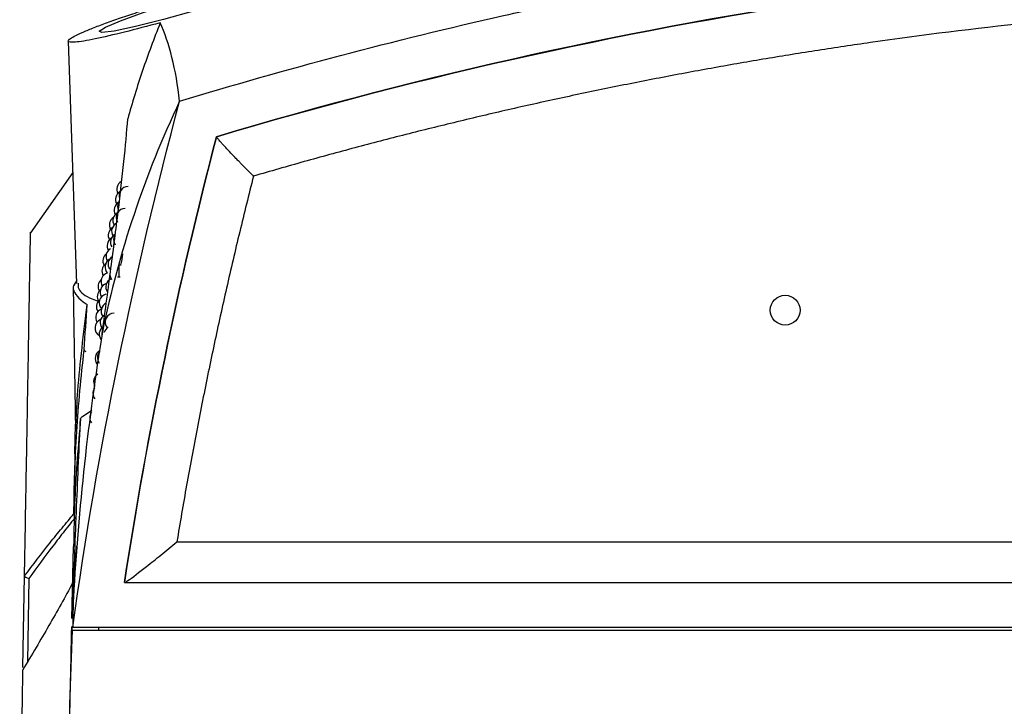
# Model space of a CAD drawing. Header units: millimetres. Extents: x 15458 to 16410, y 10212 to 11278.
# Tile 13 of 139: x 15933 to 15988, y 10513 to 10552. Entities that reach past the tile are written whole.
import ezdxf

# ---------------------------------------------------------------- set-up
doc = ezdxf.new("R2010")
doc.units = ezdxf.units.MM

msp = doc.modelspace()

# ---------------------------------------------------------------- linework, layer by layer
at = {"color": 7, "linetype": 'Continuous', "lineweight": 25}
for p, q in [((15935.974, 10550.319), (15936.446, 10536.779)), ((15944.263, 10544.97), (15944.263, 10544.975)), ((15936.23, 10542.982), (15933.869, 10539.611)), ((15938.942, 10537.786), (15938.8, 10537.786)), ((15938.8, 10537.786), (15938.8, 10537.128)), ((15938.872, 10537.128), (15938.733, 10537.128)), ((15936.248, 10536.596), (15936.389, 10528.549)), ((15937.296, 10529.668), (15936.77, 10529.326)), ((15936.352, 10527.257), (15936.383, 10528.907)), ((15936.291, 10523.893), (15936.291, 10523.886)), ((15942.045, 10522.328), (16090.049, 10522.328)), ((15936.247, 10522.068), (15936.162, 10518.054)), ((15933.444, 10515.309), (15933.534, 10520.436)), ((15933.779, 10520.277), (15933.7, 10515.624)), ((15939.117, 10520.055), (16092.977, 10520.055)), ((15936.201, 10517.394), (15937.66, 10517.394)), ((15936.225, 10517.565), (15937.66, 10517.565)), ((15937.66, 10517.565), (16094.434, 10517.565)), ((15937.66, 10517.394), (16094.435, 10517.394))]:
    msp.add_line(p, q, dxfattribs=at)
at = {"color": 7, "linetype": 'Continuous', "lineweight": 25, "flags": 128}
for points in [[(15947.588, 10553.623), (15947.59, 10553.571), (15947.078, 10553.318), (15946.092, 10552.954), (15944.702, 10552.502), (15943.038, 10552.005), (15941.299, 10551.525), (15939.728, 10551.129), (15938.541, 10550.878), (15937.858, 10550.794), (15937.701, 10550.874), (15938.054, 10551.102), (15938.89, 10551.457), (15940.163, 10551.91), (15941.77, 10552.416), (15943.521, 10552.906), (15945.168, 10553.312), (15946.483, 10553.582), (15947.328, 10553.698), (15947.584, 10553.694), (15947.584, 10553.694)], [(15938.304, 10537.228), (15938.33, 10537.117), (15938.394, 10536.995)], [(15937.849, 10534.03), (15937.845, 10533.974), (15937.853, 10533.872)]]:
    msp.add_lwpolyline(points, dxfattribs=at)
at = {"color": 7, "linetype": 'Continuous', "lineweight": 25}
msp.add_circle((15976.048, 10535.276), 0.833, dxfattribs=at)
for centre, start, end in [((15939.187, 10542.036), 120.6695, 208.2522), ((15939.317, 10541.686), 90, 199.5581), ((15939.113, 10541.46), 120.2208, 208.9852), ((15939.041, 10540.876), 119.4517, 209.7411), ((15939.161, 10540.466), 90, 211.8116), ((15939.238, 10541.08), 145.436, 211.0441), ((15938.773, 10540.036), 123.1182, 209.257), ((15938.97, 10540.285), 118.3006, 210.4914), ((15938.711, 10539.46), 122.8206, 209.9831), ((15938.901, 10539.686), 116.149, 211.2362), ((15938.65, 10538.876), 122.0284, 210.7043), ((15938.834, 10539.08), 117.3425, 211.9762), ((15939.012, 10539.216), 146.7155, 214.074), ((15938.59, 10538.285), 120.9364, 211.4209), ((15938.41, 10538.036), 126.1823, 210.2108), ((15938.703, 10537.845), 121.8786, 212.5626), ((15938.358, 10537.46), 125.8917, 210.9032), ((15938.532, 10537.686), 119.3732, 221.6957), ((15938.307, 10536.876), 107.3135, 211.5918), ((15938.578, 10536.58), 114.8133, 214.8949), ((15938.141, 10536.605), 129.8291, 210.4168), ((15938.258, 10536.285), 106.83, 212.2769), ((15938.097, 10536.036), 129.9282, 211.0809), ((15938.209, 10535.686), 105.6524, 220.9653), ((15938.055, 10535.46), 129.7755, 211.7419), ((15938.311, 10535.216), 115.3165, 214.9489), ((15938.013, 10534.876), 111.8959, 212.4003), ((15938.259, 10534.58), 120.8769, 215.6461), ((15938.54, 10534.609), 90, 218.5368), ((15937.972, 10534.285), 111.5878, 238.9076), ((15938.207, 10533.937), 125.4788, 216.3414), ((15938.478, 10533.921), 122.0529, 168.2413), ((15937.981, 10532.58), 119.2584, 216.3356), ((15938.108, 10532.628), 138.1035, 217.7275), ((15937.896, 10531.286), 122.2229, 211.3001), ((15937.854, 10530.628), 143.486, 218.3463), ((15937.674, 10529.286), 144.0216, 218.258)]:
    msp.add_arc(centre, 0.5, start, end, dxfattribs=at)
msp.add_ellipse((15943.411, 10056.153), major_axis=(0, 500), ratio=0.029794, start_param=0.395452, end_param=0.396336, dxfattribs=at)
for points, knots in [([(15942.201, 10546.955), (15948.166, 10548.771), (15954.202, 10550.368), (15961.837, 10552.088), (15963.37, 10552.418), (15966.436, 10553.049), (15967.97, 10553.35), (15972.579, 10554.21), (15975.658, 10554.725), (15991.081, 10557.017), (16003.517, 10557.94), (16022.32, 10557.94), (16028.566, 10557.708), (16041.013, 10556.787), (16047.214, 10556.097), (16056.482, 10554.718), (16059.566, 10554.201), (16064.184, 10553.338), (16065.721, 10553.036), (16068.786, 10552.405), (16070.314, 10552.075), (16077.929, 10550.359), (16083.948, 10548.765), (16089.894, 10546.955)], [0, 0, 0, 0, 0.125, 0.125, 0.15625, 0.15625, 0.1875, 0.1875, 0.25, 0.25, 0.5, 0.5, 0.625, 0.625, 0.75, 0.75, 0.8125, 0.8125, 0.84375, 0.84375, 0.875, 0.875, 1, 1, 1, 1]), ([(16087.832, 10544.975), (16076.16, 10548.458), (16064.299, 10551.074), (16046.223, 10553.706), (16040.173, 10554.363), (16028.055, 10555.236), (16021.982, 10555.453), (16012.853, 10555.448), (16009.805, 10555.391), (16003.735, 10555.167), (16000.709, 10555), (15991.655, 10554.337), (15985.652, 10553.678), (15967.742, 10551.058), (15955.935, 10548.458), (15944.263, 10544.975)], [0, 0, 0, 0, 0.25, 0.25, 0.375, 0.375, 0.5, 0.5, 0.5625, 0.5625, 0.625, 0.625, 0.75, 0.75, 1, 1, 1, 1]), ([(15944.263, 10544.97), (15955.935, 10548.453), (15967.743, 10551.054), (15985.652, 10553.673), (15991.655, 10554.333), (16000.709, 10554.996), (16003.736, 10555.162), (16009.805, 10555.386), (16012.853, 10555.443), (16021.982, 10555.449), (16028.055, 10555.231), (16040.173, 10554.358), (16046.223, 10553.701), (16064.298, 10551.07), (16076.159, 10548.453), (16087.831, 10544.97)], [0.0000029, 0.0000029, 0.0000029, 0.0000029, 0.25, 0.25, 0.375, 0.375, 0.4375, 0.4375, 0.5, 0.5, 0.625, 0.625, 0.75, 0.75, 0.9999971, 0.9999971, 0.9999971, 0.9999971]), ([(16085.763, 10542.77), (16085.248, 10542.919), (16084.22, 10543.218), (16082.673, 10543.653), (16081.124, 10544.079), (16079.573, 10544.494), (16078.02, 10544.899), (16076.464, 10545.294), (16074.906, 10545.679), (16073.346, 10546.054), (16071.783, 10546.419), (16070.218, 10546.774), (16068.651, 10547.118), (16067.082, 10547.453), (16065.51, 10547.777), (16063.936, 10548.091), (16062.359, 10548.395), (16060.781, 10548.689), (16059.199, 10548.972), (16057.616, 10549.246), (16056.03, 10549.509), (16054.442, 10549.762), (16052.852, 10550.005), (16048.875, 10550.587), (16042.496, 10551.384), (16033.695, 10552.168), (16024.871, 10552.637), (16016.031, 10552.793), (16007.193, 10552.636), (15998.37, 10552.166), (15989.571, 10551.381), (15982.751, 10550.528), (15977.894, 10549.804), (15974.985, 10549.335), (15972.085, 10548.832), (15969.192, 10548.295), (15966.306, 10547.724), (15963.429, 10547.119), (15960.56, 10546.48), (15957.698, 10545.807), (15954.844, 10545.1), (15951.998, 10544.359), (15949.159, 10543.586), (15947.274, 10543.042), (15946.332, 10542.77)], [0, 0, 0, 0, 0.011375, 0.022745, 0.034112, 0.045476, 0.056837, 0.068195, 0.079553, 0.090908, 0.102264, 0.113618, 0.124973, 0.136329, 0.147686, 0.159045, 0.170405, 0.181768, 0.193135, 0.204505, 0.215879, 0.227257, 0.23864, 0.250029, 0.312582, 0.375061, 0.437546, 0.500116, 0.562676, 0.625149, 0.687613, 0.75015, 0.771013, 0.791858, 0.812689, 0.833508, 0.854319, 0.875124, 0.895926, 0.916729, 0.937535, 0.958346, 0.979167, 1, 1, 1, 1]), ([(15941.119, 10551.343), (15940.418, 10551.151), (15939.754, 10550.976), (15938.505, 10550.666), (15937.954, 10550.538), (15937.244, 10550.392), (15937.033, 10550.352), (15936.666, 10550.291), (15936.508, 10550.27), (15936.249, 10550.247), (15936.151, 10550.245), (15936.016, 10550.262), (15935.979, 10550.28), (15935.969, 10550.336), (15935.996, 10550.373), (15936.11, 10550.466), (15936.199, 10550.521), (15936.433, 10550.647), (15936.578, 10550.717), (15936.92, 10550.87), (15937.119, 10550.953), (15937.56, 10551.13), (15937.802, 10551.222), (15938.324, 10551.414), (15938.608, 10551.515), (15939.202, 10551.718), (15939.512, 10551.821), (15940.156, 10552.029), (15940.492, 10552.135), (15940.837, 10552.24)], [0, 0, 0, 0, 0.125, 0.125, 0.25, 0.25, 0.3125, 0.3125, 0.375, 0.375, 0.4375, 0.4375, 0.5, 0.5, 0.5625, 0.5625, 0.625, 0.625, 0.6875, 0.6875, 0.75, 0.75, 0.8125, 0.8125, 0.875, 0.875, 0.9375, 0.9375, 1, 1, 1, 1]), ([(15941.119, 10551.343), (15940.772, 10550.455), (15940.436, 10549.567), (15939.826, 10547.775), (15939.552, 10546.872), (15939.299, 10545.965)], [0, 0, 0, 0, 0.5, 0.5, 1, 1, 1, 1]), ([(15942.201, 10546.955), (15942.1, 10547.854), (15941.957, 10548.668), (15941.591, 10550.128), (15941.368, 10550.775), (15941.119, 10551.343)], [0, 0, 0, 0, 0.5, 0.5, 1, 1, 1, 1]), ([(15942.201, 10546.955), (15941.223, 10544.894), (15940.374, 10542.785), (15938.93, 10538.47), (15938.341, 10536.279), (15937.885, 10534.055)], [0, 0, 0, 0, 0.5, 0.5, 1, 1, 1, 1]), ([(15937.885, 10534.055), (15938.054, 10535.31), (15938.214, 10536.5), (15938.51, 10538.748), (15938.646, 10539.807), (15938.89, 10541.794), (15938.997, 10542.722), (15939.176, 10544.444), (15939.249, 10545.238), (15939.299, 10545.965)], [0, 0, 0, 0, 0.25, 0.25, 0.5, 0.5, 0.75, 0.75, 1, 1, 1, 1]), ([(15946.332, 10542.77), (15946.313, 10542.788), (15946.273, 10542.827), (15946.21, 10542.888), (15946.14, 10542.957), (15946.063, 10543.034), (15945.959, 10543.138), (15945.821, 10543.277), (15945.669, 10543.432), (15945.509, 10543.597), (15945.309, 10543.804), (15945.054, 10544.073), (15944.791, 10544.353), (15944.592, 10544.574), (15944.459, 10544.723), (15944.379, 10544.816), (15944.325, 10544.881), (15944.291, 10544.924), (15944.269, 10544.955), (15944.265, 10544.966), (15944.263, 10544.97)], [0, 0, 0, 0, 0.019744, 0.041975, 0.066887, 0.094639, 0.125344, 0.181481, 0.25051, 0.303224, 0.375749, 0.500046, 0.638968, 0.749196, 0.816201, 0.874136, 0.911414, 0.944896, 0.974392, 1, 1, 1, 1]), ([(15946.332, 10542.77), (15946.2, 10542.25), (15945.937, 10541.211), (15945.556, 10539.649), (15945.185, 10538.085), (15944.824, 10536.519), (15944.473, 10534.951), (15944.133, 10533.381), (15943.803, 10531.808), (15943.484, 10530.234), (15943.175, 10528.657), (15942.877, 10527.078), (15942.589, 10525.497), (15942.31, 10523.914), (15942.134, 10522.857), (15942.045, 10522.328)], [0, 0, 0, 0, 0.076963, 0.153907, 0.230836, 0.307752, 0.384659, 0.461561, 0.538461, 0.615362, 0.692267, 0.76918, 0.846105, 0.923043, 1, 1, 1, 1]), ([(15933.534, 10520.436), (15933.549, 10521.31), (15933.596, 10523.988), (15933.664, 10527.904), (15933.734, 10531.874), (15933.789, 10535.037), (15933.827, 10537.233), (15933.852, 10538.659), (15933.865, 10539.394), (15933.87, 10539.697), (15933.869, 10539.61), (15933.869, 10539.609)], [0, 0, 0, 0, 0.0702986, 0.2153232, 0.3605857, 0.5056103, 0.6508729, 0.7669147, 0.8829565, 0.9994881, 1, 1, 1, 1]), ([(15939.013, 10538.431), (15939.014, 10538.431), (15939.017, 10538.43), (15939.008, 10538.367), (15938.991, 10538.256), (15938.965, 10538.109), (15938.935, 10537.944), (15938.915, 10537.838), (15938.905, 10537.786)], [0, 0, 0, 0, 0.121301, 0.296217, 0.471633, 0.649365, 0.830195, 1, 1, 1, 1]), ([(15936.441, 10536.923), (15936.353, 10536.802), (15936.168, 10536.548), (15936.381, 10536.148), (15936.68, 10535.826), (15936.954, 10535.647), (15937.034, 10535.594)], [0, 0, 0, 0, 0.2760401, 0.5762969, 0.8765383, 1, 1, 1, 1]), ([(15936.535, 10536.782), (15936.526, 10536.675), (15936.5, 10536.373), (15937, 10536.015), (15937.561, 10535.809), (15937.69, 10535.762)], [0, 0, 0, 0, 0.294379, 0.837893, 1, 1, 1, 1]), ([(15936.389, 10528.549), (15936.389, 10528.548), (15936.389, 10528.536), (15936.39, 10528.568), (15936.396, 10528.701), (15936.428, 10529.403), (15936.559, 10531.74), (15936.835, 10533.977), (15937.034, 10535.594)], [0, 0, 0, 0, 0.001898, 0.020919, 0.046732, 0.107994, 0.354931, 1, 1, 1, 1]), ([(15937.885, 10534.055), (15937.488, 10531.621), (15937.153, 10529.165), (15936.611, 10524.213), (15936.403, 10521.72), (15936.263, 10519.216)], [0, 0, 0, 0, 0.5, 0.5, 1, 1, 1, 1]), ([(15936.291, 10523.885), (15936.304, 10525.422), (15936.358, 10526.958), (15936.552, 10530.023), (15936.69, 10531.546), (15936.871, 10533.058)], [0, 0, 0, 0, 0.5, 0.5, 1, 1, 1, 1]), ([(15936.253, 10519.001), (15936.253, 10519.013), (15936.314, 10520.865), (15936.441, 10524.403), (15936.589, 10527.613), (15936.663, 10529.218)], [0, 0, 0, 0, 0.0032379, 0.5014087, 1, 1, 1, 1]), ([(15936.663, 10529.218), (15936.535, 10527.724), (15936.331, 10525.348), (15936.289, 10522.956), (15936.274, 10522.067)], [0, 0, 0, 0, 0.628458, 1, 1, 1, 1]), ([(15936.352, 10527.257), (15936.348, 10527.009), (15936.335, 10526.341), (15936.321, 10525.622), (15936.312, 10525.171)], [0, 0, 0, 0, 0.371756, 1, 1, 1, 1]), ([(15933.535, 10520.429), (15934.009, 10521.061), (15934.48, 10521.674), (15935.174, 10522.549), (15935.403, 10522.833), (15935.853, 10523.379), (15936.075, 10523.643), (15936.291, 10523.893)], [0, 0, 0, 0, 0.5, 0.5, 0.75, 0.75, 1, 1, 1, 1]), ([(15936.401, 10523.728), (15936.195, 10523.48), (15935.983, 10523.217), (15935.554, 10522.672), (15935.337, 10522.389), (15934.677, 10521.517), (15934.229, 10520.906), (15933.779, 10520.277)], [0, 0, 0, 0, 0.25, 0.25, 0.5, 0.5, 1, 1, 1, 1]), ([(15939.208, 10520.103), (15939.24, 10520.123), (15939.478, 10520.273), (15940.225, 10520.859), (15941.144, 10521.583), (15941.744, 10522.079), (15942.045, 10522.328)], [0, 0, 0, 0, 0.061838, 0.463755, 0.731326, 1, 1, 1, 1]), ([(15936.263, 10519.216), (15936.308, 10520.047), (15936.359, 10521.006), (15936.448, 10521.957), (15936.459, 10522.084)], [0, 0, 0, 0, 0.8666, 1, 1, 1, 1]), ([(15936.222, 10520.036), (15935.802, 10519.26), (15935.356, 10518.462), (15934.425, 10516.839), (15933.94, 10516.016), (15933.442, 10515.186)], [0, 0, 0, 0, 0.5, 0.5, 1, 1, 1, 1]), ([(15936.152, 10517.602), (15936.144, 10517.225), (15936.116, 10515.907), (15936.079, 10514.159), (15936.048, 10512.697), (15936.038, 10512.263), (15936.035, 10512.091), (15936.034, 10512.052), (15936.034, 10512.044), (15936.034, 10512.041), (15936.034, 10512.039), (15936.034, 10512.044), (15936.034, 10512.041), (15936.033, 10512.039)], [0, 0, 0, 0, 0.21915, 0.766874, 0.90385, 0.972344, 0.988303, 0.990909, 0.992388, 0.992549, 0.992594, 0.993582, 1, 1, 1, 1]), ([(15936.201, 10517.394), (15936.201, 10517.4), (15936.202, 10517.441), (15936.204, 10517.51), (15936.206, 10517.574), (15936.207, 10517.603)], [0, 0, 0, 0, 0.087391, 0.57833, 1, 1, 1, 1])]:
    msp.add_open_spline(points, degree=3, knots=knots, dxfattribs=at)
for points in [[(15936.225, 10517.565), (15937.623, 10527.476), (15939.617, 10537.283), (15942.201, 10546.955)], [(15944.263, 10544.975), (15942.119, 10536.763), (15940.401, 10528.444), (15939.117, 10520.055)], [(15939.118, 10520.052), (15940.401, 10528.44), (15942.119, 10536.759), (15944.263, 10544.97)], [(15936.871, 10533.058), (15936.923, 10533.928), (15936.977, 10534.773), (15937.034, 10535.594)], [(15936.871, 10533.058), (15936.869, 10533.028), (15936.897, 10532.998), (15936.952, 10532.973)], [(15936.77, 10529.326), (15936.702, 10529.295), (15936.665, 10529.257), (15936.663, 10529.218)], [(15933.534, 10520.436), (15933.534, 10520.433), (15933.534, 10520.431), (15933.535, 10520.429)], [(15933.535, 10520.429), (15933.545, 10520.396), (15933.642, 10520.337), (15933.779, 10520.277)], [(15936.263, 10519.216), (15936.249, 10518.672), (15936.232, 10518.121), (15936.225, 10517.565)], [(15936.201, 10517.394), (15936.062, 10514.641), (15936.004, 10511.884), (15936.029, 10509.123)], [(15933.262, 10504.863), (15933.327, 10508.596), (15933.387, 10512.039), (15933.442, 10515.186)]]:
    msp.add_open_spline(points, degree=3, dxfattribs=at)

doc.saveas('drawing.dxf')
